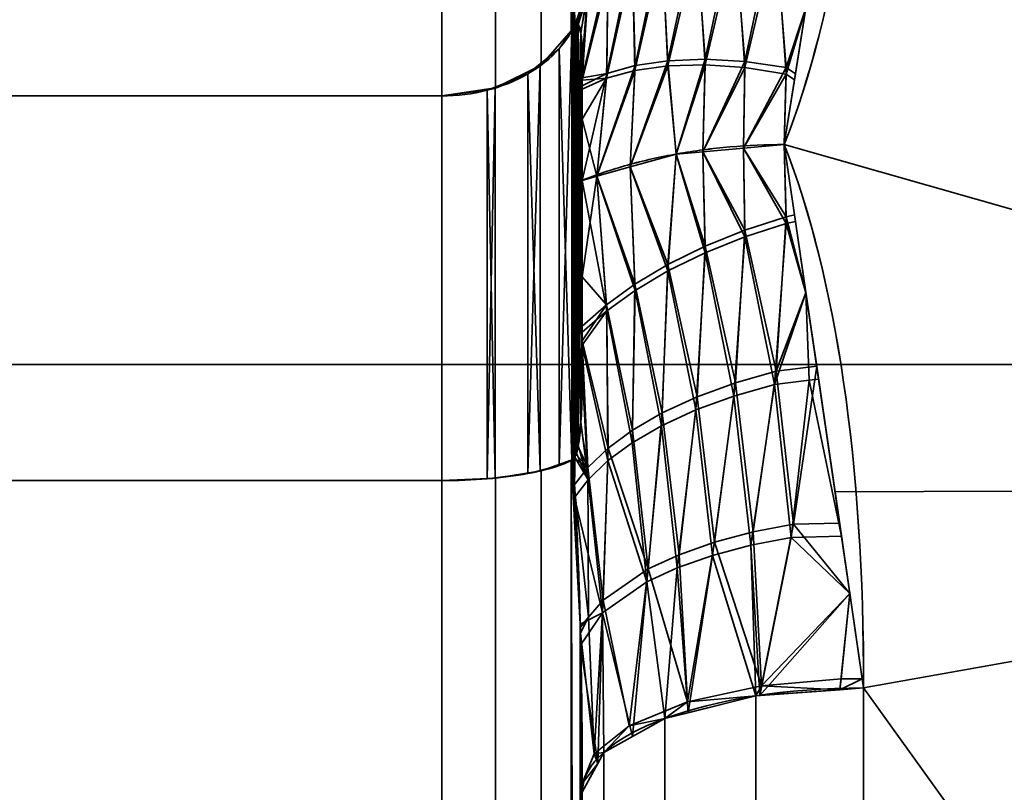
# Model space of a CAD drawing. Header units: millimetres. Extents: x -110 to 110, y -15 to 15.
# Tile 34 of 110: x -57 to -53.5, y 5.2 to 7.94. Entities that reach past the tile are written whole.
import ezdxf

# ---------------------------------------------------------------- set-up
doc = ezdxf.new("R2010")
doc.units = ezdxf.units.MM
doc.layers.add('1', color=7, linetype='Continuous', true_color=0xffffff)

msp = doc.modelspace()

# ---------------------------------------------------------------- linework, layer by layer
at = {"layer": '1', "color": 252, "linetype": 'Continuous', "lineweight": 35}
for p, q in [((-55.5, 7.6729, 11.7101), (-55.5, 13.9777, 0.7899)), ((-55.5, 13.9777, -0.7899), (-55.5, 7.6729, -11.7101)), ((-64, 7.6729, -11.7101), (-55.5, 7.6729, -11.7101)), ((-64, 7.6729, 11.7101), (-55.5, 7.6729, 11.7101)), ((-64, 6.3048, 12.5), (-55.5, 6.3048, 12.5)), ((-64, 6.3048, -12.5), (-55.5, 6.3048, -12.5)), ((-55.5, 6.3048, -12.5), (-55.5, -6.3048, -12.5)), ((-55.5, -6.3048, 12.5), (-55.5, 6.3048, 12.5))]:
    msp.add_line(p, q, dxfattribs=at)
at = {"layer": '1', "color": 252, "linetype": 'Continuous', "lineweight": 35, "extrusion": (1, 0, 0)}
for centre, radius, start, end in [((0, 0, -55), 14.5, 57.45707, 62.53526), ((0, 0, -55), 14.5, 297.45707, 302.53526), ((0, 0, -55.5), 14, 296.7655, 303.2345), ((0, 0, -55.5), 14, 56.7655, 63.2345)]:
    msp.add_arc(centre, radius, start, end, dxfattribs=at)
at = {"layer": '1', "color": 252, "linetype": 'Continuous', "lineweight": 35, "extrusion": (0, -0.928571, -0.371154)}
msp.add_arc((-54, -14), 1, 180, 270, dxfattribs=at)
at = {"layer": '1', "color": 252, "linetype": 'Continuous', "lineweight": 35, "extrusion": (9.65426e-07, 0.928571, -0.371154)}
msp.add_arc((54, 14, -0.0001), 1, 360, 89.9999, dxfattribs=at)
at = {"layer": '1', "color": 252, "linetype": 'Continuous', "lineweight": 35, "extrusion": (-1, 0, 0)}
for start, end in [(248.21321, 291.78679), (68.21321, 111.78679)]:
    msp.add_arc((0, 0, 54), 15, start, end, dxfattribs=at)
at = {"layer": '1', "color": 252, "linetype": 'Continuous', "lineweight": 35}
for points in [[(-54, 9.2788, -11.7857), (-54, 8.5977, -12.3219), (-54.096, 7.9802, -12.7131), (-54.2821, 7.5, -12.9904)], [(-54.2821, 7.5, 12.9904), (-54.0956, 7.9812, 12.7125), (-54, 8.5987, 12.3212), (-54, 9.2788, 11.7857)], [(-55.0333, 7.9126, 11.936), (-55.027, 7.9753, 11.8604), (-55.0165, 8.1013, 11.7071), (-55.0062, 8.2946, 11.4673), (-55.0009, 8.4837, 11.228), (-55, 8.6024, 11.0752), (-55, 8.6603, 11)], [(-55, 8.6603, -11), (-55, 8.6001, -11.0782), (-55.001, 8.478, -11.2354), (-55.0065, 8.2872, -11.4765), (-55.0169, 8.0958, -11.7138), (-55.0272, 7.9731, -11.8631), (-55.0333, 7.9126, -11.936)], [(-55, 7.8, 12.2233), (-55, 7.8119, 12.2073), (-55.0003, 7.8345, 12.176), (-55.0017, 7.8644, 12.1313), (-55.004, 7.8902, 12.0883), (-55.0076, 7.9115, 12.0464), (-55.0129, 7.9266, 12.0052), (-55.0208, 7.9311, 11.9662), (-55.0287, 7.9216, 11.9444), (-55.0333, 7.9126, 11.936)], [(-55, 7.3727, -12.7698), (-54.9497, 7.393, -12.8051), (-54.8421, 7.4294, -12.8681), (-54.6647, 7.4697, -12.9378), (-54.4762, 7.4944, -12.9806), (-54.3468, 7.5, -12.9904), (-54.2821, 7.5, -12.9904)], [(-55, 7.3727, 12.7698), (-54.9497, 7.393, 12.8051), (-54.8421, 7.4294, 12.8681), (-54.6647, 7.4696, 12.9378), (-54.4762, 7.4943, 12.9806), (-54.3468, 7.5, 12.9904), (-54.2821, 7.5, 12.9904)], [(-54.2821, 7.5, -12.9904), (-54.0956, 7.0188, -13.2682), (-54, 6.3712, -13.6073), (-54, 5.5673, -13.9286)], [(-54, 5.5673, 13.9286), (-54, 6.3723, 13.6068), (-54.096, 7.0198, 13.2676), (-54.2821, 7.5, 12.9904)], [(-55, 6.6857, -12.8667), (-55, 6.6659, -12.869), (-55.0003, 6.6275, -12.8728), (-55.0017, 6.5738, -12.8764), (-55.004, 6.5237, -12.8773), (-55.0076, 6.4768, -12.8748), (-55.0129, 6.4336, -12.8672), (-55.0208, 6.3975, -12.8517), (-55.0287, 6.3834, -12.8325), (-55.0333, 6.3806, -12.8205)], [(-55.0333, 6.3806, -12.8205), (-55.027, 6.2837, -12.837), (-55.0165, 6.0879, -12.8695), (-55.0062, 5.7836, -12.917), (-55.0009, 5.4818, -12.9612), (-55, 5.2902, -12.9875), (-55, 5.1962, -13)], [(-55, 5.1962, 13), (-55, 5.2939, 12.987), (-55.001, 5.4911, 12.9599), (-55.0065, 5.7952, 12.9152), (-55.0169, 6.0965, 12.8681), (-55.0272, 6.2871, 12.8364), (-55.0333, 6.3806, 12.8205)]]:
    msp.add_open_spline(points, degree=3, dxfattribs=at)
for points, knots in [([(-55.5, 7.6729, 11.7101), (-55.4452, 7.6729, 11.7101), (-55.3896, 7.6799, 11.7166), (-55.2861, 7.7064, 11.7417), (-55.2369, 7.7263, 11.7605), (-55.1506, 7.7762, 11.8076), (-55.1125, 7.807, 11.8366), (-55.0627, 7.8635, 11.8898), (-55.0462, 7.8876, 11.9125), (-55.0333, 7.9126, 11.936)], [0, 0, 0, 0, 0.272272, 0.272272, 0.544336, 0.544336, 0.81965, 0.81965, 1, 1, 1, 1]), ([(-55.5, 7.6729, -11.7101), (-55.4452, 7.6729, -11.7101), (-55.3896, 7.6799, -11.7166), (-55.2861, 7.7064, -11.7417), (-55.2369, 7.7263, -11.7605), (-55.1506, 7.7762, -11.8076), (-55.1125, 7.807, -11.8366), (-55.0627, 7.8635, -11.8898), (-55.0462, 7.8876, -11.9125), (-55.0333, 7.9126, -11.936)], [0, 0, 0, 0, 0.272272, 0.272272, 0.544336, 0.544336, 0.819649, 0.819649, 1, 1, 1, 1]), ([(-55.0333, 7.9126, -11.936), (-55.031, 7.9171, -11.9403), (-55.0286, 7.9209, -11.9455), (-55.0244, 7.9262, -11.957), (-55.0225, 7.9277, -11.9634), (-55.0182, 7.9292, -11.9797), (-55.016, 7.9281, -11.99), (-55.0095, 7.9204, -12.0274), (-55.0069, 7.9081, -12.0537), (-55.001, 7.8674, -12.1301), (-55, 7.8336, -12.1782), (-55, 7.7988, -12.225)], [0, 0, 0, 0, 0.060109, 0.060109, 0.1199, 0.1199, 0.212934, 0.212934, 0.471199, 0.471199, 1, 1, 1, 1]), ([(-55.0333, 6.3806, 12.8205), (-55.031, 6.382, 12.8266), (-55.0286, 6.3846, 12.8325), (-55.0244, 6.392, 12.8428), (-55.0225, 6.3968, 12.8472), (-55.0182, 6.4101, 12.8568), (-55.016, 6.4196, 12.861), (-55.0095, 6.4558, 12.873), (-55.0069, 6.4848, 12.8755), (-55.001, 6.5713, 12.8784), (-55, 6.6298, 12.8732), (-55, 6.6878, 12.8664)], [0, 0, 0, 0, 0.060109, 0.060109, 0.1199, 0.1199, 0.212933, 0.212933, 0.471194, 0.471194, 1, 1, 1, 1]), ([(-55.5, 6.3048, -12.5), (-55.4452, 6.3048, -12.5), (-55.3896, 6.307, -12.5093), (-55.2861, 6.3154, -12.5448), (-55.2369, 6.3217, -12.5714), (-55.1506, 6.3376, -12.6382), (-55.1125, 6.3473, -12.6794), (-55.0627, 6.3651, -12.7549), (-55.0462, 6.3727, -12.7871), (-55.0333, 6.3806, -12.8205)], [0, 0, 0, 0, 0.272272, 0.272272, 0.544336, 0.544336, 0.81965, 0.81965, 1, 1, 1, 1]), ([(-55.5, 6.3048, 12.5), (-55.4452, 6.3048, 12.5), (-55.3896, 6.307, 12.5093), (-55.2861, 6.3154, 12.5448), (-55.2369, 6.3217, 12.5714), (-55.1506, 6.3376, 12.6382), (-55.1125, 6.3473, 12.6794), (-55.0627, 6.3651, 12.7549), (-55.0462, 6.3727, 12.7871), (-55.0333, 6.3806, 12.8205)], [0, 0, 0, 0, 0.272272, 0.272272, 0.544336, 0.544336, 0.819649, 0.819649, 1, 1, 1, 1])]:
    msp.add_open_spline(points, degree=3, knots=knots, dxfattribs=at)
at = {"layer": '1', "color": 252, "linetype": 'Continuous', "lineweight": 35, "extrusion": (-1, 0, 0)}
for points in [[(-55, 7.3727, 12.7698), (-55, 7.4225, 12.7105), (-55, 7.52, 12.5904), (-55, 7.6616, 12.4082), (-55, 7.7541, 12.2851), (-55, 7.8, 12.2233)], [(-55, 7.3727, -12.7698), (-55, 7.2964, -12.7833), (-55, 7.1436, -12.8077), (-55, 6.915, -12.8393), (-55, 6.7622, -12.8578), (-55, 6.6857, -12.8667)]]:
    msp.add_open_spline(points, degree=3, dxfattribs=at)
at = {"layer": '1', "color": 252, "linetype": 'Continuous', "lineweight": 35, "extrusion": (-1, 2.30901e-13, -1.93618e-13)}
msp.add_open_spline([(-55, 7.7988, -12.225), (-55, 7.6613, -12.4101), (-55, 7.5208, -12.5932), (-55, 7.3727, -12.7698)], degree=3, dxfattribs=at)
at = {"layer": '1', "color": 252, "linetype": 'Continuous', "lineweight": 35, "extrusion": (1, -1.04454e-13, -5.93542e-13)}
msp.add_open_spline([(-55, 6.6878, 12.8664), (-55, 6.9168, 12.84), (-55, 7.1456, 12.8098), (-55, 7.3727, 12.7698)], degree=3, dxfattribs=at)
at = {"layer": '1', "color": 252, "linetype": 'Continuous', "lineweight": 35}
for points in [[(-55.0401, 7.9048, 11.9286), (-55.0401, 14.2828, 0.8814), (-55.1464, 14.1219, 0.833), (-55.1464, 7.7824, 11.8134)], [(-55.0401, 14.2828, -0.8814), (-55.0401, 7.9047, -11.9286), (-55.1464, 7.7824, -11.8134), (-55.1464, 14.1219, -0.833)], [(-55.007, 8.2939, 11.4674), (-55.0401, 14.2828, 0.8814), (-55.0401, 7.9048, 11.9286)], [(-55.007, 14.0779, -1.4492), (-55.0401, 7.9047, -11.9286), (-55.0401, 14.2828, -0.8814)], [(-55.1464, 7.7824, 11.8134), (-55.1464, 14.1219, 0.833), (-55.3087, 14.0152, 0.8011), (-55.3087, 7.7014, 11.7369)], [(-55.1464, 14.1219, -0.833), (-55.1464, 7.7824, -11.8134), (-55.3087, 7.7014, -11.7369), (-55.3087, 14.0152, -0.8011)], [(-55.0401, 7.9047, -11.9286), (-55.007, 14.0779, -1.4492), (-55.0073, 8.2871, -11.4759)], [(-55.3087, 7.7014, 11.7369), (-55.3087, 14.0152, 0.8011), (-55.5, 13.9777, 0.7899), (-55.5, 7.6729, 11.7101)], [(-55.3087, 14.0152, -0.8011), (-55.3087, 7.7014, -11.7369), (-55.5, 7.6729, -11.7101), (-55.5, 13.9777, -0.7899)], [(-64, 7.6729, 11.7101), (-55.5, 7.6729, 11.7101), (-55.5, 13.9777, 0.7899), (-64, 13.9777, 0.7899)], [(-64, 13.9777, -0.7899), (-55.5, 13.9777, -0.7899), (-55.5, 7.6729, -11.7101), (-64, 7.6729, -11.7101)], [(-50, 11.4061, -9.7417), (-50, 6.2799, -13.6221), (-54, 9.2788, -11.7857)], [(-54, 9.2788, 11.7857), (-50, 6.2799, 13.6221), (-50, 11.4061, 9.7417)], [(-54.2821, 7.5, -12.9904), (-54, 9.2788, -11.7857), (-50, 6.2799, -13.6221)], [(-50, 6.2799, 13.6221), (-54, 9.2788, 11.7857), (-54.2821, 7.5, 12.9904)], [(-51.2, 8.7769, -3.6355), (-65, 8.7769, -3.6355), (-65, 6.7175, -6.7175), (-51.2, 6.7175, -6.7175)], [(-51.2, 6.7175, 6.7175), (-65, 6.7175, 6.7175), (-65, 8.7769, 3.6355), (-51.2, 8.7769, 3.6355)], [(-55.0401, 7.9048, 11.9286), (-55.0333, 7.9126, 11.936), (-55.007, 8.2939, 11.4674)], [(-55.0073, 8.2871, -11.4759), (-55.0333, 7.9126, -11.936), (-55.0401, 7.9047, -11.9286)], [(-54.6959, 7.7984, -12.6435), (-54.719, 8.2266, -12.2547), (-54.5965, 8.2615, -12.3402)], [(-54.5965, 8.2615, -12.3402), (-54.5639, 7.8034, -12.7216), (-54.6959, 7.7984, -12.6435)], [(-54.5639, 7.8034, -12.7216), (-54.5965, 8.2615, -12.3402), (-54.4611, 8.284, -12.4103)], [(-54.4611, 8.284, -12.4103), (-54.4226, 7.7951, -12.7825), (-54.5639, 7.8034, -12.7216)], [(-54.4226, 7.7951, -12.7825), (-54.4611, 8.284, -12.4103), (-54.3165, 8.2932, -12.4628)], [(-54.3165, 8.2932, -12.4628), (-54.2759, 7.7736, -12.8244), (-54.4226, 7.7951, -12.7825)], [(-54.2759, 7.7736, -12.8244), (-54.3165, 8.2932, -12.4628), (-54.2051, 7.9857, -12.6615)], [(-54.8126, 7.7809, -12.553), (-54.8234, 8.1815, -12.1588), (-54.719, 8.2266, -12.2547)], [(-54.719, 8.2266, -12.2547), (-54.6959, 7.7984, -12.6435), (-54.8126, 7.7809, -12.553)], [(-54.4561, 8.2451, 12.4421), (-54.5922, 8.2249, 12.3728), (-54.5636, 7.7836, 12.7369)], [(-54.5636, 7.7836, 12.7369), (-54.4222, 7.7738, 12.7974), (-54.4561, 8.2451, 12.4421)], [(-54.3111, 8.252, 12.4938), (-54.4561, 8.2451, 12.4421), (-54.4222, 7.7738, 12.7974)], [(-54.4222, 7.7738, 12.7974), (-54.2756, 7.7509, 12.8388), (-54.3111, 8.252, 12.4938)], [(-54.2051, 7.9857, 12.6614), (-54.3111, 8.252, 12.4938), (-54.2756, 7.7509, 12.8388)], [(-54.7158, 8.1922, 12.2878), (-54.8213, 8.1491, 12.1923), (-54.8129, 7.7639, 12.5688)], [(-54.8129, 7.7639, 12.5688), (-54.6958, 7.78, 12.6591), (-54.7158, 8.1922, 12.2878)], [(-54.5922, 8.2249, 12.3728), (-54.7158, 8.1922, 12.2878), (-54.6958, 7.78, 12.6591)], [(-54.6958, 7.78, 12.6591), (-54.5636, 7.7836, 12.7369), (-54.5922, 8.2249, 12.3728)], [(-54.8234, 8.1815, -12.1588), (-54.8126, 7.7809, -12.553), (-54.9132, 7.7524, -12.4526)], [(-54.9132, 7.7524, -12.4526), (-54.9092, 8.128, -12.055), (-54.8234, 8.1815, -12.1588)], [(-54.9092, 8.128, -12.055), (-54.9132, 7.7524, -12.4526), (-55, 7.7371, -12.3038)], [(-55, 7.7371, -12.3038), (-54.9795, 8.0637, -11.9392), (-54.9092, 8.128, -12.055)], [(-54.8213, 8.1491, 12.1923), (-54.9085, 8.0973, 12.0888), (-54.914, 7.7366, 12.4686)], [(-54.914, 7.7366, 12.4686), (-54.8129, 7.7639, 12.5688), (-54.8213, 8.1491, 12.1923)], [(-54.9085, 8.0973, 12.0888), (-54.9804, 8.0347, 11.9731), (-55, 7.7292, 12.3166)], [(-55, 7.7292, 12.3166), (-54.914, 7.7366, 12.4686), (-54.9085, 8.0973, 12.0888)], [(-55.0273, 7.9991, -11.8297), (-54.9795, 8.0637, -11.9392), (-55.0265, 7.9235, -11.9513)], [(-55.0208, 7.9283, -11.9698), (-55.0265, 7.9235, -11.9513), (-54.9795, 8.0637, -11.9392)], [(-55.0143, 7.9261, -12), (-55.0208, 7.9283, -11.9698), (-54.9795, 8.0637, -11.9392)], [(-55.0049, 7.8947, -12.0788), (-55.0143, 7.9261, -12), (-54.9795, 8.0637, -11.9392)], [(-55, 7.7988, -12.225), (-55.0049, 7.8947, -12.0788), (-54.9795, 8.0637, -11.9392)], [(-54.9795, 8.0637, -11.9392), (-55, 7.7371, -12.3038), (-55, 7.7988, -12.225)], [(-54.9804, 8.0347, 11.9731), (-55.0293, 7.9714, 11.8637), (-55.0292, 7.9198, 11.9446)], [(-55.0292, 7.9198, 11.9446), (-55.0222, 7.9276, 11.9646), (-54.9804, 8.0347, 11.9731)], [(-54.9804, 8.0347, 11.9731), (-55.0222, 7.9276, 11.9646), (-55.0152, 7.927, 11.9951)], [(-55.0152, 7.927, 11.9951), (-55.015, 7.9269, 11.9958), (-54.9804, 8.0347, 11.9731)], [(-55.015, 7.9269, 11.9958), (-55.0059, 7.9006, 12.0674), (-54.9804, 8.0347, 11.9731)], [(-54.9804, 8.0347, 11.9731), (-55.0059, 7.9006, 12.0674), (-55, 7.8, 12.2233)], [(-55, 7.8, 12.2233), (-55, 7.7292, 12.3166), (-54.9804, 8.0347, 11.9731)], [(-55.0265, 7.9235, -11.9513), (-55.0333, 7.9126, -11.936), (-55.0273, 7.9991, -11.8297)], [(-54.2051, 7.9857, -12.6615), (-54.2422, 7.7518, -12.8198), (-54.2759, 7.7736, -12.8244)], [(-54.2756, 7.7509, 12.8388), (-54.2456, 7.7304, 12.8343), (-54.2051, 7.9857, 12.6614)], [(-55.0293, 7.9714, 11.8637), (-55.0333, 7.9126, 11.936), (-55.0292, 7.9198, 11.9446)], [(-55.0333, 7.9126, 11.936), (-55.0373, 7.9069, 11.9306), (-55.0373, 6.3788, 12.8128), (-55.0333, 6.3806, 12.8205)], [(-55.0333, 6.3806, -12.8205), (-55.0373, 6.3788, -12.8128), (-55.0373, 7.9069, -11.9306), (-55.0333, 7.9126, -11.936)], [(-55.0265, 7.9235, -11.9513), (-55.0208, 7.9283, -11.9698), (-55.0333, 6.3806, -12.8205)], [(-55.0208, 7.9283, -11.9698), (-55.0143, 7.9261, -12), (-55.0333, 6.3806, -12.8205)], [(-55.0143, 7.9261, -12), (-55.0049, 7.8947, -12.0788), (-55.0333, 6.3806, -12.8205)], [(-55.0333, 6.3806, -12.8205), (-55.0333, 7.9126, -11.936), (-55.0265, 7.9235, -11.9513)], [(-55.0292, 7.9198, 11.9446), (-55.0333, 7.9126, 11.936), (-55, 6.6874, 12.8658)], [(-55.0333, 7.9126, 11.936), (-55.0333, 6.3806, 12.8205), (-55.0265, 6.3883, 12.8376)], [(-55.0265, 6.3883, 12.8376), (-55.0208, 6.402, 12.851), (-55.0333, 7.9126, 11.936)], [(-55.0208, 6.402, 12.851), (-55.0143, 6.4293, 12.8642), (-55.0333, 7.9126, 11.936)], [(-55.0143, 6.4293, 12.8642), (-55.0049, 6.5131, 12.8764), (-55.0333, 7.9126, 11.936)], [(-55.0049, 6.5131, 12.8764), (-55, 6.6874, 12.8658), (-55.0333, 7.9126, 11.936)], [(-55.0222, 7.9276, 11.9646), (-55.0292, 7.9198, 11.9446), (-55, 6.6874, 12.8658)], [(-55, 6.6874, 12.8658), (-55.0152, 7.927, 11.9951), (-55.0222, 7.9276, 11.9646)], [(-55.015, 7.9269, 11.9958), (-55.0152, 7.927, 11.9951), (-55, 6.6874, 12.8658)], [(-55.0059, 7.9006, 12.0674), (-55.015, 7.9269, 11.9958), (-55, 6.6874, 12.8658)], [(-55.0373, 6.3788, 12.8128), (-55.0373, 7.9069, 11.9306), (-55.0825, 7.841, 11.8686)], [(-55.0373, 7.9069, -11.9306), (-55.0373, 6.3788, -12.8128), (-55.0825, 6.358, -12.7249)], [(-55.0825, 7.841, -11.8686), (-55.0373, 7.9069, -11.9306), (-55.0825, 6.358, -12.7249)], [(-55.0049, 7.8947, -12.0788), (-55, 7.7984, -12.2244), (-55.0333, 6.3806, -12.8205)], [(-55, 6.6874, 12.8658), (-55, 7.8, 12.2233), (-55.0059, 7.9006, 12.0674)], [(-55.0825, 7.841, 11.8686), (-55.1493, 7.7872, 11.8179), (-55.1493, 6.341, 12.6528), (-55.0825, 6.358, 12.7249)], [(-55.0825, 6.358, -12.7249), (-55.1493, 6.341, -12.6528), (-55.1493, 7.7872, -11.8179), (-55.0825, 7.841, -11.8686)], [(-55.0825, 6.358, 12.7249), (-55.0373, 6.3788, 12.8128), (-55.0825, 7.841, 11.8686)], [(-55.1493, 6.341, 12.6528), (-55.1493, 7.7872, 11.8179), (-55.194, 7.7511, 11.7839)], [(-55.1493, 7.7872, -11.8179), (-55.1493, 6.341, -12.6528), (-55.194, 6.3296, -12.6046)], [(-55.194, 7.7511, -11.7839), (-55.1493, 7.7872, -11.8179), (-55.194, 6.3296, -12.6046)], [(-55.0292, 6.3844, -12.8311), (-55.0333, 6.3806, -12.8205), (-55, 7.7984, -12.2244)], [(-55.0222, 6.3979, -12.8478), (-55.0292, 6.3844, -12.8311), (-55, 7.7984, -12.2244)], [(-55, 7.7984, -12.2244), (-55.0152, 6.4246, -12.8626), (-55.0222, 6.3979, -12.8478)], [(-55.015, 6.4252, -12.8628), (-55.0152, 6.4246, -12.8626), (-55, 7.7984, -12.2244)], [(-55.0059, 6.5004, -12.8759), (-55.015, 6.4252, -12.8628), (-55, 7.7984, -12.2244)], [(-55, 7.7984, -12.2244), (-55, 6.6857, -12.8667), (-55.0059, 6.5004, -12.8759)], [(-55, 7.5907, 12.4992), (-55, 7.8, 12.2233), (-55, 6.6878, 12.8664), (-55, 7.3727, 12.7698)], [(-55, 7.0293, -12.8233), (-55, 6.6857, -12.8667), (-55, 7.7988, -12.225), (-55, 7.3727, -12.7698)], [(-54.9481, 7.3873, -12.7951), (-54.9132, 7.7524, -12.4526), (-54.8126, 7.7809, -12.553)], [(-54.8126, 7.7809, -12.553), (-54.8304, 7.4204, -12.8524), (-54.9481, 7.3873, -12.7951)], [(-54.8304, 7.4204, -12.8524), (-54.8126, 7.7809, -12.553), (-54.6959, 7.7984, -12.6435)], [(-54.6959, 7.7984, -12.6435), (-54.6666, 7.4664, -12.9321), (-54.8304, 7.4204, -12.8524)], [(-54.8304, 7.4203, 12.8524), (-54.6666, 7.4664, 12.9322), (-54.6958, 7.78, 12.6591)], [(-54.6958, 7.78, 12.6591), (-54.8129, 7.7639, 12.5688), (-54.8304, 7.4203, 12.8524)], [(-54.6666, 7.4664, -12.9321), (-54.6959, 7.7984, -12.6435), (-54.5639, 7.8034, -12.7216)], [(-54.5636, 7.7836, 12.7369), (-54.6958, 7.78, 12.6591), (-54.6666, 7.4664, 12.9322)], [(-54.5639, 7.8034, -12.7216), (-54.572, 7.4747, -12.9465), (-54.6666, 7.4664, -12.9321)], [(-54.6666, 7.4664, 12.9322), (-54.572, 7.4746, 12.9465), (-54.5636, 7.7836, 12.7369)], [(-54.572, 7.4747, -12.9465), (-54.5639, 7.8034, -12.7216), (-54.4226, 7.7951, -12.7825)], [(-54.4226, 7.7951, -12.7825), (-54.4273, 7.4873, -12.9684), (-54.572, 7.4747, -12.9465)], [(-54.4222, 7.7738, 12.7974), (-54.5636, 7.7836, 12.7369), (-54.572, 7.4746, 12.9465)], [(-54.572, 7.4746, 12.9465), (-54.4273, 7.4873, 12.9684), (-54.4222, 7.7738, 12.7974)], [(-54.4273, 7.4873, -12.9684), (-54.4226, 7.7951, -12.7825), (-54.2759, 7.7736, -12.8244)], [(-54.2756, 7.7509, 12.8388), (-54.4222, 7.7738, 12.7974), (-54.4273, 7.4873, 12.9684)], [(-54.2759, 7.7736, -12.8244), (-54.2825, 7.5, -12.9903), (-54.4273, 7.4873, -12.9684)], [(-54.2825, 7.5, -12.9903), (-54.2759, 7.7736, -12.8244), (-54.2422, 7.7518, -12.8198)], [(-55.194, 7.7511, 11.7839), (-55.3094, 7.7046, 11.74), (-55.3094, 6.3148, 12.5423), (-55.194, 6.3296, 12.6046)], [(-55.194, 6.3296, -12.6046), (-55.3094, 6.3148, -12.5423), (-55.3094, 7.7046, -11.74), (-55.194, 7.7511, -11.7839)], [(-55.194, 6.3296, 12.6046), (-55.1493, 6.341, 12.6528), (-55.194, 7.7511, 11.7839)], [(-55, 7.3727, -12.7698), (-55, 7.7089, -12.3399), (-54.9132, 7.7524, -12.4526)], [(-54.9132, 7.7524, -12.4526), (-55, 7.7089, -12.3399), (-55, 7.7371, -12.3038)], [(-54.9132, 7.7524, -12.4526), (-54.9481, 7.3873, -12.7951), (-55, 7.3727, -12.7698)], [(-54.9481, 7.3873, 12.7951), (-54.914, 7.7366, 12.4686), (-55, 7.5907, 12.4992)], [(-54.914, 7.7366, 12.4686), (-55, 7.6974, 12.3586), (-55, 7.5907, 12.4992)], [(-55, 7.7292, 12.3166), (-55, 7.6974, 12.3586), (-54.914, 7.7366, 12.4686)], [(-54.9481, 7.3873, 12.7951), (-54.8304, 7.4203, 12.8524), (-54.8129, 7.7639, 12.5688)], [(-54.8129, 7.7639, 12.5688), (-54.914, 7.7366, 12.4686), (-54.9481, 7.3873, 12.7951)], [(-54.4273, 7.4873, 12.9684), (-54.2825, 7.5, 12.9903), (-54.2756, 7.7509, 12.8388)], [(-54.2422, 7.7518, -12.8198), (-54.2821, 7.5, -12.9904), (-54.2825, 7.5, -12.9903)], [(-54.2456, 7.7304, 12.8343), (-54.2756, 7.7509, 12.8388), (-54.2825, 7.5, 12.9903)], [(-55.3094, 6.3148, 12.5423), (-55.3094, 7.7046, 11.74), (-55.3378, 7.6931, 11.7292)], [(-55.3094, 7.7046, -11.74), (-55.3094, 6.3148, -12.5423), (-55.3378, 6.3112, -12.527)], [(-55.3378, 7.6931, -11.7292), (-55.3094, 7.7046, -11.74), (-55.3378, 6.3112, -12.527)], [(-54.2825, 7.5, 12.9903), (-54.2821, 7.5, 12.9904), (-54.2456, 7.7304, 12.8343)], [(-55.5, 7.6729, 11.7101), (-64, 7.6729, 11.7101), (-64, 6.3048, 12.5), (-55.5, 6.3048, 12.5)], [(-55.5, 6.3048, -12.5), (-64, 6.3048, -12.5), (-64, 7.6729, -11.7101), (-55.5, 7.6729, -11.7101)], [(-55.3378, 7.6931, 11.7292), (-55.5, 7.6729, 11.7101), (-55.5, 6.3048, 12.5), (-55.3378, 6.3112, 12.527)], [(-55.3378, 6.3112, -12.527), (-55.5, 6.3048, -12.5), (-55.5, 7.6729, -11.7101), (-55.3378, 7.6931, -11.7292)], [(-55.3378, 6.3112, 12.527), (-55.3094, 6.3148, 12.5423), (-55.3378, 7.6931, 11.7292)], [(-55, 7.5907, 12.4992), (-55, 7.3727, 12.7698), (-54.9481, 7.3873, 12.7951)], [(-54.2759, 7.2195, 13.1443), (-54.2825, 7.5, 12.9903), (-54.4273, 7.4873, 12.9684)], [(-54.4273, 7.4873, -12.9684), (-54.2825, 7.5, -12.9903), (-54.2756, 7.2433, -13.1319)], [(-54.2825, 7.5, 12.9903), (-54.2759, 7.2195, 13.1443), (-54.2422, 7.2264, 13.1232)], [(-54.2422, 7.2264, 13.1232), (-54.2821, 7.5, 12.9904), (-54.2825, 7.5, 12.9903)], [(-54.2825, 7.5, -12.9903), (-54.2821, 7.5, -12.9904), (-54.2456, 7.2497, -13.1119)], [(-54.2456, 7.2497, -13.1119), (-54.2756, 7.2433, -13.1319), (-54.2825, 7.5, -12.9903)], [(-50, 6.2799, -13.6221), (-54.1018, 6.2644, -13.5902), (-54.2821, 7.5, -12.9904)], [(-54.2821, 7.5, 12.9904), (-54.1018, 6.2644, 13.5902), (-50, 6.2799, 13.6221)], [(-54.6959, 7.0504, 13.0754), (-54.6666, 7.4664, 12.9322), (-54.8304, 7.4203, 12.8524)], [(-54.8304, 7.4204, -12.8524), (-54.6666, 7.4664, -12.9321), (-54.6958, 7.0731, -13.0672)], [(-54.6666, 7.4664, 12.9322), (-54.6959, 7.0504, 13.0754), (-54.5639, 7.1155, 13.1187)], [(-54.5636, 7.1387, -13.1092), (-54.6958, 7.0731, -13.0672), (-54.6666, 7.4664, -12.9321)], [(-54.6666, 7.4664, -12.9321), (-54.572, 7.4747, -12.9465), (-54.5636, 7.1387, -13.1092)], [(-54.5639, 7.1155, 13.1187), (-54.572, 7.4746, 12.9465), (-54.6666, 7.4664, 12.9322)], [(-54.4226, 7.1724, 13.142), (-54.4273, 7.4873, 12.9684), (-54.572, 7.4746, 12.9465)], [(-54.572, 7.4747, -12.9465), (-54.4273, 7.4873, -12.9684), (-54.4222, 7.1959, -13.131)], [(-54.4222, 7.1959, -13.131), (-54.5636, 7.1387, -13.1092), (-54.572, 7.4747, -12.9465)], [(-54.572, 7.4746, 12.9465), (-54.5639, 7.1155, 13.1187), (-54.4226, 7.1724, 13.142)], [(-54.4273, 7.4873, 12.9684), (-54.4226, 7.1724, 13.142), (-54.2759, 7.2195, 13.1443)], [(-54.2756, 7.2433, -13.1319), (-54.4222, 7.1959, -13.131), (-54.4273, 7.4873, -12.9684)], [(-54.9481, 7.3873, -12.7951), (-54.8304, 7.4204, -12.8524), (-54.8129, 7.003, -13.0081)], [(-54.8126, 6.9807, 13.015), (-54.8304, 7.4203, 12.8524), (-54.9481, 7.3873, 12.7951)], [(-54.6958, 7.0731, -13.0672), (-54.8129, 7.003, -13.0081), (-54.8304, 7.4204, -12.8524)], [(-54.8304, 7.4203, 12.8524), (-54.8126, 6.9807, 13.015), (-54.6959, 7.0504, 13.0754)], [(-54.9132, 6.9081, 12.9401), (-54.9481, 7.3873, 12.7951), (-55, 7.3727, 12.7698)], [(-54.9481, 7.3873, -12.7951), (-54.914, 6.9299, -12.9344), (-55, 7.0293, -12.8233)], [(-55, 7.0293, -12.8233), (-55, 7.3727, -12.7698), (-54.9481, 7.3873, -12.7951)], [(-54.9481, 7.3873, 12.7951), (-54.9132, 6.9081, 12.9401), (-54.8126, 6.9807, 13.015)], [(-54.8129, 7.003, -13.0081), (-54.914, 6.9299, -12.9344), (-54.9481, 7.3873, -12.7951)], [(-55, 7.3727, 12.7698), (-55, 6.8322, 12.8461), (-54.9132, 6.9081, 12.9401)], [(-54.2756, 7.2433, -13.1319), (-54.2456, 7.2497, -13.1119), (-54.2051, 6.9722, -13.2466)], [(-54.3165, 6.6465, 13.4136), (-54.2759, 7.2195, 13.1443), (-54.4226, 7.1724, 13.142)], [(-54.4222, 7.1959, -13.131), (-54.2756, 7.2433, -13.1319), (-54.3111, 6.6939, -13.3934)], [(-54.2759, 7.2195, 13.1443), (-54.3165, 6.6465, 13.4136), (-54.2051, 6.9723, 13.2465)], [(-54.2051, 6.9722, -13.2466), (-54.3111, 6.6939, -13.3934), (-54.2756, 7.2433, -13.1319)], [(-54.2051, 6.9723, 13.2465), (-54.2422, 7.2264, 13.1232), (-54.2759, 7.2195, 13.1443)], [(-54.5636, 7.1387, -13.1092), (-54.4222, 7.1959, -13.131), (-54.4561, 6.6526, -13.3615)], [(-54.3111, 6.6939, -13.3934), (-54.4561, 6.6526, -13.3615), (-54.4222, 7.1959, -13.131)], [(-54.4611, 6.6056, 13.3793), (-54.4226, 7.1724, 13.142), (-54.5639, 7.1155, 13.1187)], [(-54.4226, 7.1724, 13.142), (-54.4611, 6.6056, 13.3793), (-54.3165, 6.6465, 13.4136)], [(-54.5965, 6.5562, 13.3248), (-54.5639, 7.1155, 13.1187), (-54.6959, 7.0504, 13.0754)], [(-54.6958, 7.0731, -13.0672), (-54.5636, 7.1387, -13.1092), (-54.5922, 6.6026, -13.3094)], [(-54.5639, 7.1155, 13.1187), (-54.5965, 6.5562, 13.3248), (-54.4611, 6.6056, 13.3793)], [(-54.4561, 6.6526, -13.3615), (-54.5922, 6.6026, -13.3094), (-54.5636, 7.1387, -13.1092)], [(-54.8129, 7.003, -13.0081), (-54.6958, 7.0731, -13.0672), (-54.7158, 6.5455, -13.2386)], [(-54.5922, 6.6026, -13.3094), (-54.7158, 6.5455, -13.2386), (-54.6958, 7.0731, -13.0672)], [(-54.719, 6.4996, 13.2518), (-54.6959, 7.0504, 13.0754), (-54.8126, 6.9807, 13.015)], [(-54.6959, 7.0504, 13.0754), (-54.719, 6.4996, 13.2518), (-54.5965, 6.5562, 13.3248)], [(-54.914, 6.9299, -12.9344), (-55, 6.8541, -12.8454), (-55, 7.0293, -12.8233)], [(-54.914, 6.9299, -12.9344), (-54.8129, 7.003, -13.0081), (-54.8213, 6.4843, -13.1535)], [(-54.7158, 6.5455, -13.2386), (-54.8213, 6.4843, -13.1535), (-54.8129, 7.003, -13.0081)], [(-54.8234, 6.4391, 13.1648), (-54.8126, 6.9807, 13.015), (-54.9132, 6.9081, 12.9401)], [(-54.8126, 6.9807, 13.015), (-54.8234, 6.4391, 13.1648), (-54.719, 6.4996, 13.2518)], [(-54.3165, 6.6465, 13.4136), (-54.1932, 6.6618, 13.3988), (-54.2051, 6.9723, 13.2465)], [(-54.2051, 6.9722, -13.2466), (-54.167, 6.7115, -13.3731), (-54.3111, 6.6939, -13.3934)], [(-54.2051, 6.9723, 13.2465), (-54.1932, 6.6618, 13.3988), (-54.1602, 6.6651, 13.3957)], [(-55, 6.8019, -12.852), (-54.914, 6.9299, -12.9344), (-54.9085, 6.4205, -13.0569)], [(-55, 6.8019, -12.852), (-55, 6.8541, -12.8454), (-54.914, 6.9299, -12.9344)], [(-54.9092, 6.376, 13.0665), (-54.9132, 6.9081, 12.9401), (-55, 6.7868, 12.8525)], [(-54.9132, 6.9081, 12.9401), (-55, 6.8322, 12.8461), (-55, 6.7868, 12.8525)], [(-54.8213, 6.4843, -13.1535), (-54.9085, 6.4205, -13.0569), (-54.914, 6.9299, -12.9344)], [(-54.9132, 6.9081, 12.9401), (-54.9092, 6.376, 13.0665), (-54.8234, 6.4391, 13.1648)], [(-54.9085, 6.4205, -13.0569), (-54.9804, 6.3516, -12.9448), (-55, 6.8019, -12.852)], [(-55, 6.6857, -12.8667), (-55, 6.8019, -12.852), (-54.9804, 6.3516, -12.9448)], [(-54.9795, 6.3078, 12.953), (-55, 6.7868, 12.8525), (-55, 6.6878, 12.8664)], [(-55, 6.7868, 12.8525), (-54.9795, 6.3078, 12.953), (-54.9092, 6.376, 13.0665)], [(-51.2, 6.7175, -6.7175), (-65, 6.7175, -6.7175), (-65, 3.6355, -8.7769), (-51.2, 3.6355, -8.7769)], [(-51.2, 3.6355, 8.7769), (-65, 3.6355, 8.7769), (-65, 6.7175, 6.7175), (-51.2, 6.7175, 6.7175)], [(-54.9804, 6.3516, -12.9448), (-55.0059, 6.5004, -12.8759), (-55, 6.6857, -12.8667)], [(-55, 6.6878, 12.8664), (-55.0049, 6.5131, 12.8764), (-54.9795, 6.3078, 12.953)], [(-54.4561, 6.6526, -13.3615), (-54.3111, 6.6939, -13.3934), (-54.3927, 6.1221, -13.6143)], [(-54.249, 6.1497, -13.652), (-54.3927, 6.1221, -13.6143), (-54.3111, 6.6939, -13.3934)], [(-54.3111, 6.6939, -13.3934), (-54.167, 6.7115, -13.3731), (-54.249, 6.1497, -13.652)], [(-54.0855, 6.1531, -13.6442), (-54.249, 6.1497, -13.652), (-54.167, 6.7115, -13.3731)], [(-54.5922, 6.6026, -13.3094), (-54.4561, 6.6526, -13.3615), (-54.5304, 6.0855, -13.5557)], [(-54.3927, 6.1221, -13.6143), (-54.5304, 6.0855, -13.5557), (-54.4561, 6.6526, -13.3615)], [(-54.2576, 6.1021, 13.6703), (-54.1932, 6.6618, 13.3988), (-54.3165, 6.6465, 13.4136)], [(-54.1932, 6.6618, 13.3988), (-54.2576, 6.1021, 13.6703), (-54.0788, 6.107, 13.6666)], [(-54.0788, 6.107, 13.6666), (-54.1602, 6.6651, 13.3957), (-54.1932, 6.6618, 13.3988)], [(-54.4008, 6.0747, 13.6305), (-54.3165, 6.6465, 13.4136), (-54.4611, 6.6056, 13.3793)], [(-54.3165, 6.6465, 13.4136), (-54.4008, 6.0747, 13.6305), (-54.2576, 6.1021, 13.6703)], [(-54.7158, 6.5455, -13.2386), (-54.5922, 6.6026, -13.3094), (-54.656, 6.0413, -13.4782)], [(-54.5304, 6.0855, -13.5557), (-54.656, 6.0413, -13.4782), (-54.5922, 6.6026, -13.3094)], [(-54.5377, 6.0384, 13.5699), (-54.4611, 6.6056, 13.3793), (-54.5965, 6.5562, 13.3248)], [(-54.4611, 6.6056, 13.3793), (-54.5377, 6.0384, 13.5699), (-54.4008, 6.0747, 13.6305)], [(-54.8213, 6.4843, -13.1535), (-54.7158, 6.5455, -13.2386), (-54.7661, 5.9906, -13.384)], [(-54.656, 6.0413, -13.4782), (-54.7661, 5.9906, -13.384), (-54.7158, 6.5455, -13.2386)], [(-54.6623, 5.9946, 13.4906), (-54.5965, 6.5562, 13.3248), (-54.719, 6.4996, 13.2518)], [(-54.5965, 6.5562, 13.3248), (-54.6623, 5.9946, 13.4906), (-54.5377, 6.0384, 13.5699)], [(-55.0049, 6.5131, 12.8764), (-55.0143, 6.4293, 12.8642), (-54.9795, 6.3078, 12.953)], [(-55.015, 6.4252, -12.8628), (-55.0059, 6.5004, -12.8759), (-54.9804, 6.3516, -12.9448)], [(-54.9085, 6.4205, -13.0569), (-54.8213, 6.4843, -13.1535), (-54.7661, 5.9906, -13.384)], [(-54.7711, 5.9444, 13.3947), (-54.719, 6.4996, 13.2518), (-54.8234, 6.4391, 13.1648)], [(-54.719, 6.4996, 13.2518), (-54.7711, 5.9444, 13.3947), (-54.6623, 5.9946, 13.4906)], [(-54.9804, 6.3516, -12.9448), (-55.0222, 6.3979, -12.8478), (-55.0152, 6.4246, -12.8626)], [(-55.0143, 6.4293, 12.8642), (-55.0208, 6.402, 12.851), (-54.9795, 6.3078, 12.953)], [(-55.0152, 6.4246, -12.8626), (-55.015, 6.4252, -12.8628), (-54.9804, 6.3516, -12.9448)], [(-54.9804, 6.3516, -12.9448), (-54.9085, 6.4205, -13.0569), (-54.9258, 5.8799, -13.1649)], [(-54.7661, 5.9906, -13.384), (-54.9258, 5.8799, -13.1649), (-54.9085, 6.4205, -13.0569)], [(-54.7711, 5.9444, 13.3947), (-54.8234, 6.4391, 13.1648), (-54.9092, 6.376, 13.0665)], [(-55.0401, -6.3781, 12.81), (-55.0401, 6.3781, 12.81), (-55.1464, 6.3395, 12.6464), (-55.1464, -6.3395, 12.6464)], [(-55.0401, 6.3781, -12.81), (-55.0401, -6.3781, -12.81), (-55.1464, -6.3395, -12.6464), (-55.1464, 6.3395, -12.6464)], [(-55.0073, 5.7948, 12.9148), (-55.0333, 6.3806, 12.8205), (-55.0401, 6.3781, 12.81)], [(-55.0401, 6.3781, -12.81), (-55.0333, 6.3806, -12.8205), (-55.007, 5.784, -12.9164)], [(-55.0401, 6.3781, 12.81), (-55.007, -5.784, 12.9164), (-55.0073, 5.7948, 12.9148)], [(-55.007, -5.784, 12.9164), (-55.0401, 6.3781, 12.81), (-55.0401, -6.3781, 12.81)], [(-55.007, 5.784, -12.9164), (-55.0401, -6.3781, -12.81), (-55.0401, 6.3781, -12.81)], [(-55.0265, 6.3883, 12.8376), (-55.0333, 6.3806, 12.8205), (-55.0273, 6.2453, 12.8423)], [(-55.0293, 6.2885, -12.8353), (-55.0333, 6.3806, -12.8205), (-55.0292, 6.3844, -12.8311)], [(-54.9804, 6.3516, -12.9448), (-55.0293, 6.2885, -12.8353), (-55.0292, 6.3844, -12.8311)], [(-55.0292, 6.3844, -12.8311), (-55.0222, 6.3979, -12.8478), (-54.9804, 6.3516, -12.9448)], [(-55.0273, 6.2453, 12.8423), (-54.9795, 6.3078, 12.953), (-55.0265, 6.3883, 12.8376)], [(-55.0208, 6.402, 12.851), (-55.0265, 6.3883, 12.8376), (-54.9795, 6.3078, 12.953)], [(-54.928, 5.8348, 13.1731), (-54.9092, 6.376, 13.0665), (-54.9795, 6.3078, 12.953)], [(-54.9092, 6.376, 13.0665), (-54.928, 5.8348, 13.1731), (-54.7711, 5.9444, 13.3947)], [(-55.1464, -6.3395, 12.6464), (-55.1464, 6.3395, 12.6464), (-55.3087, 6.3138, 12.5381), (-55.3087, -6.3138, 12.5381)], [(-55.1464, 6.3395, -12.6464), (-55.1464, -6.3395, -12.6464), (-55.3087, -6.3138, -12.5381), (-55.3087, 6.3138, -12.5381)], [(-55.0293, 6.2885, -12.8353), (-54.9804, 6.3516, -12.9448), (-54.978, 5.8189, -13.0384)], [(-54.9258, 5.8799, -13.1649), (-54.978, 5.8189, -13.0384), (-54.9804, 6.3516, -12.9448)], [(-64, -6.3048, 12.5), (-55.5, -6.3048, 12.5), (-55.5, 6.3048, 12.5), (-64, 6.3048, 12.5)], [(-64, 6.3048, -12.5), (-55.5, 6.3048, -12.5), (-55.5, -6.3048, -12.5), (-64, -6.3048, -12.5)], [(-55.3087, -6.3138, 12.5381), (-55.3087, 6.3138, 12.5381), (-55.5, 6.3048, 12.5), (-55.5, -6.3048, 12.5)], [(-55.3087, 6.3138, -12.5381), (-55.3087, -6.3138, -12.5381), (-55.5, -6.3048, -12.5), (-55.5, 6.3048, -12.5)], [(-54.928, 5.8348, 13.1731), (-54.9795, 6.3078, 12.953), (-55.0273, 6.2453, 12.8423)], [(-54.978, 5.8189, -13.0384), (-55.007, 5.784, -12.9164), (-55.0293, 6.2885, -12.8353)], [(-54, 5.5673, -13.9286), (-54.1018, 6.2644, -13.5902), (-50, 6.2799, -13.6221)], [(-50, 6.2799, 13.6221), (-54.1018, 6.2644, 13.5902), (-54, 5.5673, 13.9286)], [(-54, 5.5673, -13.9286), (-50, 6.2799, -13.6221), (-50, 0, -15)], [(-50, 0, 15), (-50, 6.2799, 13.6221), (-54, 5.5673, 13.9286)], [(-55.0273, 6.2453, 12.8423), (-55.0073, 5.7948, 12.9148), (-54.928, 5.8348, 13.1731)], [(-54.3927, 6.1221, -13.6143), (-54.249, 6.1497, -13.652), (-54.3628, 5.575, -13.8521)], [(-54.0491, 5.9038, -13.7652), (-54.3628, 5.575, -13.8521), (-54.249, 6.1497, -13.652)], [(-54.249, 6.1497, -13.652), (-54.0855, 6.1531, -13.6442), (-54.0491, 5.9038, -13.7652)], [(-54.5304, 6.0855, -13.5557), (-54.3927, 6.1221, -13.6143), (-54.3628, 5.575, -13.8521)], [(-54.3696, 5.54, 13.8603), (-54.2576, 6.1021, 13.6703), (-54.4008, 6.0747, 13.6305)], [(-54.2576, 6.1021, 13.6703), (-54.3696, 5.54, 13.8603), (-54.0491, 5.9038, 13.7652)], [(-54.0491, 5.9038, 13.7652), (-54.0788, 6.107, 13.6666), (-54.2576, 6.1021, 13.6703)], [(-54.656, 6.0413, -13.4782), (-54.5304, 6.0855, -13.5557), (-54.6263, 5.5174, -13.7112)], [(-54.3628, 5.575, -13.8521), (-54.6263, 5.5174, -13.7112), (-54.5304, 6.0855, -13.5557)], [(-54.3827, 5.5391, 13.8579), (-54.4008, 6.0747, 13.6305), (-54.5377, 6.0384, 13.5699)], [(-54.4008, 6.0747, 13.6305), (-54.3827, 5.5391, 13.8579), (-54.3696, 5.54, 13.8603)], [(-54.7661, 5.9906, -13.384), (-54.656, 6.0413, -13.4782), (-54.6263, 5.5174, -13.7112)], [(-54.6243, 5.4791, 13.708), (-54.5377, 6.0384, 13.5699), (-54.6623, 5.9946, 13.4906)], [(-54.5377, 6.0384, 13.5699), (-54.6243, 5.4791, 13.708), (-54.3827, 5.5391, 13.8579)], [(-54.9258, 5.8799, -13.1649), (-54.7661, 5.9906, -13.384), (-54.8331, 5.4322, -13.5014)], [(-54.6263, 5.5174, -13.7112), (-54.8331, 5.4322, -13.5014), (-54.7661, 5.9906, -13.384)], [(-54.7071, 5.4586, 13.6566), (-54.6623, 5.9946, 13.4906), (-54.7711, 5.9444, 13.3947)], [(-54.6623, 5.9946, 13.4906), (-54.7071, 5.4586, 13.6566), (-54.6243, 5.4791, 13.708)], [(-54.8215, 5.3951, 13.4977), (-54.7711, 5.9444, 13.3947), (-54.928, 5.8348, 13.1731)], [(-54.7711, 5.9444, 13.3947), (-54.8215, 5.3951, 13.4977), (-54.7071, 5.4586, 13.6566)], [(-54.3696, 5.54, 13.8603), (-54.0847, 5.5611, 13.9129), (-54.0491, 5.9038, 13.7652)], [(-54.0491, 5.9038, -13.7652), (-54.0795, 5.6001, -13.912), (-54.3628, 5.575, -13.8521)], [(-54.0491, 5.9038, 13.7652), (-54.0847, 5.5611, 13.9129), (-54, 5.5673, 13.9286)], [(-54.0048, 5.5999, -13.9128), (-54.0795, 5.6001, -13.912), (-54.0491, 5.9038, -13.7652)], [(-54.978, 5.8189, -13.0384), (-54.9258, 5.8799, -13.1649), (-54.9576, 5.3329, -13.2557)], [(-54.8331, 5.4322, -13.5014), (-54.9576, 5.3329, -13.2557), (-54.9258, 5.8799, -13.1649)], [(-55.0073, 5.7948, 12.9148), (-55.0064, 5.719, 12.9256), (-54.928, 5.8348, 13.1731)], [(-54.978, 5.8189, -13.0384), (-55.0068, 5.7631, -12.9194), (-55.007, 5.784, -12.9164)], [(-55.0068, 5.7631, -12.9194), (-54.978, 5.8189, -13.0384), (-54.9576, 5.3329, -13.2557)], [(-54.9448, 5.2992, 13.2578), (-54.928, 5.8348, 13.1731), (-55.0064, 5.719, 12.9256)], [(-54.928, 5.8348, 13.1731), (-54.9448, 5.2992, 13.2578), (-54.9239, 5.3382, 13.3553)], [(-54.928, 5.8348, 13.1731), (-54.9239, 5.3382, 13.3553), (-54.8215, 5.3951, 13.4977)], [(-55.0401, -6.3781, -12.81), (-55.007, 5.784, -12.9164), (-55.0073, -5.7948, -12.9148)], [(-55.0073, 5.7948, 12.9148), (-55.007, -5.784, 12.9164), (-55, -5.1962, 13)], [(-55, -5.1962, 13), (-55, 5.1962, 13), (-55.0073, 5.7948, 12.9148)], [(-55.0073, -5.7948, -12.9148), (-55.007, 5.784, -12.9164), (-55, 5.1962, -13)], [(-54.9576, 5.3329, -13.2557), (-55.0004, 5.228, -12.9955), (-55.0068, 5.7631, -12.9194)], [(-55.0064, 5.719, 12.9256), (-55, 5.1962, 13), (-54.9448, 5.2992, 13.2578)], [(-54.3628, 5.575, -13.8521), (-54.0795, 5.6001, -13.912), (-54.0847, 5.5611, -13.9129)], [(-54.0847, 5.5611, -13.9129), (-54.0795, 5.6001, -13.912), (-54.0048, 5.5999, -13.9128)], [(-54.6263, 5.5174, -13.7112), (-54.3628, 5.575, -13.8521), (-54.3827, 5.5391, -13.8579)], [(-54.0847, 5.5611, -13.9129), (-54.3827, 5.5391, -13.8579), (-54.3628, 5.575, -13.8521)], [(-54, 5.5673, -13.9286), (-54, -0.0342, -15), (-54.3827, -0.034, -14.9238), (-54.3827, 5.5391, -13.8579)], [(-54.3827, 5.5391, 13.8579), (-54.3827, 0.034, 14.9238), (-54, 0.0342, 15), (-54, 5.5673, 13.9286)], [(-54.0048, 5.5999, -13.9128), (-54, 5.5673, -13.9286), (-54.0847, 5.5611, -13.9129)], [(-50, 0, -15), (-54, 0, -15), (-54, 5.5673, -13.9286)], [(-54, 5.5673, 13.9286), (-54, 0, 15), (-50, 0, 15)], [(-54.3827, 5.5391, -13.8579), (-54.3827, -0.034, -14.9238), (-54.7071, -0.0336, -14.7071), (-54.7071, 5.4586, -13.6566)], [(-54.7071, 5.4586, 13.6566), (-54.7071, 0.0336, 14.7071), (-54.3827, 0.034, 14.9238), (-54.3827, 5.5391, 13.8579)], [(-54.3827, 5.5391, -13.8579), (-54.6243, 5.4791, -13.708), (-54.6263, 5.5174, -13.7112)], [(-54.8331, 5.4322, -13.5014), (-54.6263, 5.5174, -13.7112), (-54.7071, 5.4586, -13.6566)], [(-54.6263, 5.5174, -13.7112), (-54.6243, 5.4791, -13.708), (-54.7071, 5.4586, -13.6566)], [(-54.9576, 5.3329, -13.2557), (-54.8331, 5.4322, -13.5014), (-54.9239, 5.3382, -13.3553)], [(-54.7071, 5.4586, -13.6566), (-54.7071, -0.0336, -14.7071), (-54.9239, -0.0328, -14.3826), (-54.9239, 5.3382, -13.3553)], [(-54.9239, 5.3382, 13.3553), (-54.9239, 0.0328, 14.3826), (-54.7071, 0.0336, 14.7071), (-54.7071, 5.4586, 13.6566)], [(-54.7071, 5.4586, -13.6566), (-54.9239, 5.3382, -13.3553), (-54.8331, 5.4322, -13.5014)], [(-55.0004, 5.228, -12.9955), (-54.9576, 5.3329, -13.2557), (-54.9448, 5.2992, -13.2578)], [(-54.9239, 5.3382, -13.3553), (-54.9239, -0.0328, -14.3826), (-55, -0.0319, -14), (-55, 5.1962, -13)], [(-55, 5.1962, 13), (-55, 0.0319, 14), (-54.9239, 0.0328, 14.3826), (-54.9239, 5.3382, 13.3553)], [(-54.9239, 5.3382, -13.3553), (-54.9448, 5.2992, -13.2578), (-54.9576, 5.3329, -13.2557)], [(-54.9448, 5.2992, -13.2578), (-55, 5.1962, -13), (-55.0004, 5.228, -12.9955)]]:
    msp.add_3dface(points, dxfattribs=at)

doc.saveas('drawing.dxf')
